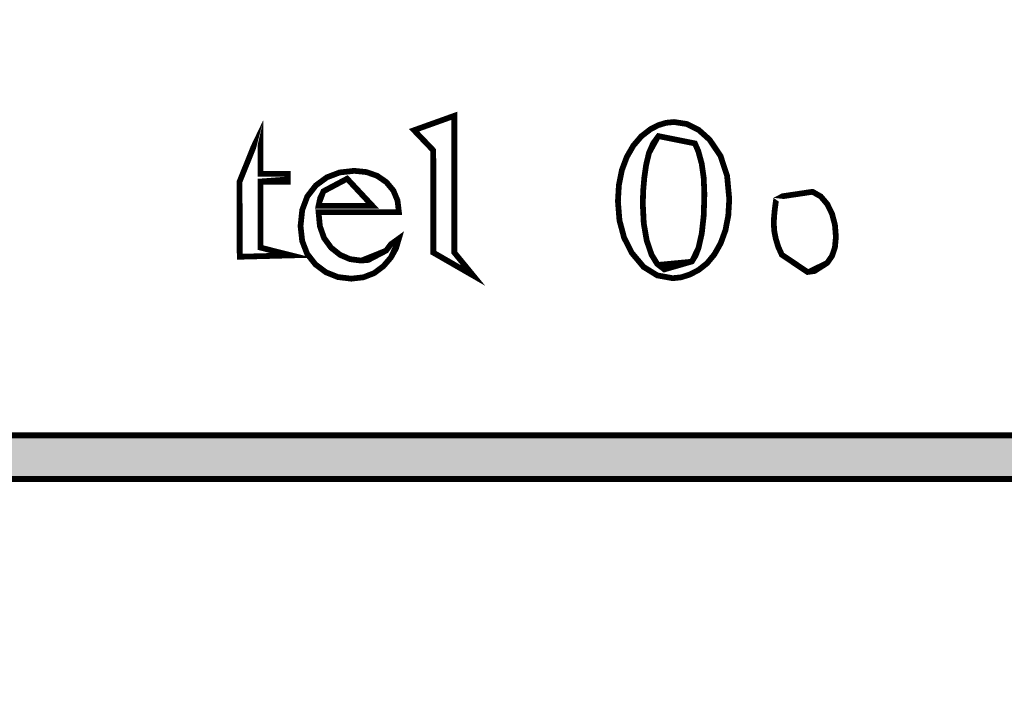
# Model space of a CAD drawing. Extents: x 8014 to 6635291, y -5609 to 5765892.
# Tile 111 of 151: x 6601915.221 to 6601916.223, y 5732624.72 to 5732625.395. Entities that reach past the tile are written whole.
import ezdxf

# ---------------------------------------------------------------- set-up
doc = ezdxf.new("R2010")
doc.units = 0
doc.layers.add('a_zieleń', color=80, linetype='CONTINUOUS')
doc.layers.add('OPIS', color=7, linetype='CONTINUOUS', lineweight=0)

msp = doc.modelspace()

# ---------------------------------------------------------------- hatches: boundary and pattern name
at = {"layer": 'a_zieleń', "transparency": 33554687}
h = msp.add_hatch(dxfattribs=at)
h.set_pattern_fill('ANSI31', color=256, scale=2, angle=0.5415578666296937)
h.set_pattern_definition([(45.5415578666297, (6600987.53512271, 5732094.771343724), (-0.1784396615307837, 0.1750979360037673), [])])
edge = h.paths.add_edge_path()
edge.add_line((6601184.522925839, 5731785.715408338), (6601184.766921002, 5731785.473322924))
edge.add_line((6601184.766921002, 5731785.473322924), (6601208.79, 5731802.27))
edge.add_line((6601208.79, 5731802.27), (6601211.05, 5731814.48))
edge.add_line((6601211.05, 5731814.48), (6601142.150843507, 5731813.822858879))
edge.add_arc((6601143.69840858, 5731819.101553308), 5.500870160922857, 253.6603434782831, 270.5475106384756)
edge.add_line((6601143.750973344, 5731813.6009343), (6601191.033618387, 5731814.053326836))
edge.add_arc((6601191.121506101, 5731812.113382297), 1.941934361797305, 359.83740764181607, 92.59396805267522, ccw=False)
edge.add_line((6601193.063432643, 5731812.107871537), (6601193.07399525, 5731811.003901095))
edge.add_line((6601193.07399525, 5731811.003901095), (6601197.383252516, 5731811.044963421))
edge.add_line((6601197.383252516, 5731811.044963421), (6601197.425292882, 5731806.620725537))
edge.add_line((6601197.425292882, 5731806.620725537), (6601199.73158594, 5731806.642472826))
edge.add_line((6601199.73158594, 5731806.642472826), (6601199.802988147, 5731799.171269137))
edge.add_line((6601199.802988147, 5731799.171269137), (6601197.516155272, 5731797.164784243))
edge.add_line((6601197.516155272, 5731797.164784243), (6601194.215775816, 5731797.133052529))
edge.add_line((6601194.215775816, 5731797.133052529), (6601194.250820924, 5731793.47024802))
edge.add_arc((6601191.537576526, 5731793.658273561), 2.719751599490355, 281.08944697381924, 356.0357887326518, ccw=False)
edge.add_line((6601192.060696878, 5731790.989304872), (6601185.152182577, 5731786.155675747))
edge.add_arc((71774552.68679601, -87417922.68084788), 113685689.9179969, 124.9790439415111, 124.9790443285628)
h.paths.add_polyline_path([(6601204.905956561, 5731809.178180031), (6601202.576515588, 5731808.578882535), (6601203.741236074, 5731808.878531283)], flags=16)

# ---------------------------------------------------------------- linework, layer by layer
at = {"layer": 'OPIS', "linetype": 'Continuous', "const_width": 0.005853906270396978}
for points in [[(6601915.662997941, 5732625.295332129), (6601915.662997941, 5732625.158141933), (6601915.663185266, 5732625.152395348), (6601915.663735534, 5732625.148106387), (6601915.664633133, 5732625.145265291), (6601915.665891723, 5732625.14334521), (6601915.667554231, 5732625.141747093), (6601915.669612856, 5732625.140488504), (6601915.672492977, 5732625.139581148), (6601915.676660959, 5732625.139025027), (6601915.682134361, 5732625.138835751), (6601915.682134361, 5732625.134786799), (6601915.624155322, 5732625.134786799), (6601915.624155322, 5732625.138835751), (6601915.629004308, 5732625.139001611), (6601915.632696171, 5732625.139501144), (6601915.635219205, 5732625.14033435), (6601915.63706904, 5732625.141516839), (6601915.638633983, 5732625.143134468), (6601915.639896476, 5732625.145189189), (6601915.64081749, 5732625.148118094), (6601915.641375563, 5732625.152436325), (6601915.64156484, 5732625.158141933), (6601915.64156484, 5732625.252095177), (6601915.641463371, 5732625.262269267), (6601915.641168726, 5732625.269438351), (6601915.640688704, 5732625.273598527), (6601915.639953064, 5732625.275984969), (6601915.638983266, 5732625.277813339), (6601915.637777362, 5732625.279068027), (6601915.63630608, 5732625.279895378), (6601915.634610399, 5732625.280379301), (6601915.632668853, 5732625.280535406), (6601915.630223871, 5732625.280340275), (6601915.627388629, 5732625.279743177), (6601915.624155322, 5732625.278722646), (6601915.621950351, 5732625.282693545), (6601915.657220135, 5732625.295332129)], [(6601915.829403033, 5732625.210434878), (6601915.830404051, 5732625.227081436), (6601915.833412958, 5732625.242112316), (6601915.838437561, 5732625.255521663), (6601915.845126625, 5732625.267057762), (6601915.853130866, 5732625.276449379), (6601915.862467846, 5732625.283692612), (6601915.870304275, 5732625.287776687), (6601915.878308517, 5732625.290231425), (6601915.886498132, 5732625.291052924), (6601915.89945868, 5732625.289052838), (6601915.911515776, 5732625.283062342), (6601915.922651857, 5732625.273098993), (6601915.933780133, 5732625.256509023), (6601915.940449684, 5732625.236412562), (6601915.942672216, 5732625.212786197), (6601915.941698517, 5732625.195919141), (6601915.938771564, 5732625.18084143), (6601915.933891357, 5732625.167545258), (6601915.92749694, 5732625.156241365), (6601915.920035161, 5732625.147222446), (6601915.911496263, 5732625.140488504), (6601915.902516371, 5732625.135811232), (6601915.893739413, 5732625.133018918), (6601915.885169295, 5732625.132090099), (6601915.869422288, 5732625.134956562), (6601915.855515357, 5732625.143569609), (6601915.843469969, 5732625.157948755), (6601915.835647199, 5732625.173465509), (6601915.830962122, 5732625.190960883)], [(6601915.85470947, 5732625.207623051), (6601915.855694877, 5732625.187830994), (6601915.858658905, 5732625.170624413), (6601915.863613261, 5732625.156020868), (6601915.869326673, 5732625.146670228), (6601915.876655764, 5732625.141054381), (6601915.885569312, 5732625.139181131), (6601915.890291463, 5732625.13979579), (6601915.895107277, 5732625.141624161), (6601915.900034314, 5732625.144650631), (6601915.904653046, 5732625.149134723), (6601915.908444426, 5732625.155252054), (6601915.911412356, 5732625.162996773), (6601915.914715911, 5732625.177713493), (6601915.916698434, 5732625.195969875), (6601915.917357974, 5732625.217756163), (6601915.916667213, 5732625.234252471), (6601915.914594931, 5732625.248820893), (6601915.911143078, 5732625.261461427), (6601915.907751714, 5732625.269282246), (6601915.903751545, 5732625.275419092), (6601915.899152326, 5732625.279875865), (6601915.895376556, 5732625.281934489), (6601915.89111101, 5732625.283167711), (6601915.886367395, 5732625.283577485), (6601915.880720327, 5732625.282818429), (6601915.875508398, 5732625.280535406), (6601915.870712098, 5732625.276716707), (6601915.865189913, 5732625.269282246), (6601915.860969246, 5732625.259455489), (6601915.858057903, 5732625.247240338), (6601915.856190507, 5732625.233901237), (6601915.855078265, 5732625.220700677)], [(6601915.465793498, 5732625.272170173), (6601915.465793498, 5732625.238221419), (6601915.493433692, 5732625.238221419), (6601915.493433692, 5732625.230316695), (6601915.465793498, 5732625.230316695), (6601915.465793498, 5732625.163227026), (6601915.466160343, 5732625.157252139), (6601915.467260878, 5732625.15274268), (6601915.469097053, 5732625.149698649), (6601915.471473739, 5732625.147745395), (6601915.474283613, 5732625.146580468), (6601915.477516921, 5732625.146196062), (6601915.480342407, 5732625.146451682), (6601915.483097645, 5732625.147222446), (6601915.485806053, 5732625.148508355), (6601915.48825884, 5732625.150289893), (6601915.490333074, 5732625.15256316), (6601915.492028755, 5732625.155330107), (6601915.497045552, 5732625.155330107), (6601915.493603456, 5732625.148572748), (6601915.489351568, 5732625.143021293), (6601915.484260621, 5732625.138681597), (6601915.478691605, 5732625.135569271), (6601915.47300356, 5732625.133707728), (6601915.467198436, 5732625.133089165), (6601915.463260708, 5732625.133411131), (6601915.459379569, 5732625.134377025), (6601915.45556087, 5732625.135984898), (6601915.452107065, 5732625.138180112), (6601915.449316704, 5732625.140923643), (6601915.447180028, 5732625.144229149), (6601915.44566972, 5732625.148432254), (6601915.444758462, 5732625.15394078), (6601915.444452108, 5732625.160760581), (6601915.444452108, 5732625.230316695), (6601915.425752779, 5732625.230316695), (6601915.425752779, 5732625.234020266), (6601915.430517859, 5732625.236061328), (6601915.435355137, 5732625.238865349), (6601915.440256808, 5732625.242424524), (6601915.445029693, 5732625.246631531), (6601915.449451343, 5732625.251324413), (6601915.453486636, 5732625.25648951), (6601915.455732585, 5732625.260134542), (6601915.458499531, 5732625.265364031), (6601915.461775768, 5732625.272170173)], [(6601915.524816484, 5732625.199257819), (6601915.526174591, 5732625.184997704), (6601915.53043038, 5732625.172956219), (6601915.537607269, 5732625.1631119), (6601915.546715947, 5732625.155853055), (6601915.556831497, 5732625.151495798), (6601915.567936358, 5732625.15004403), (6601915.575363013, 5732625.150662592), (6601915.582110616, 5732625.152524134), (6601915.588179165, 5732625.155636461), (6601915.593592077, 5732625.160229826), (6601915.59837667, 5732625.166608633), (6601915.602554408, 5732625.174751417), (6601915.606572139, 5732625.172515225), (6601915.603613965, 5732625.16249919), (6601915.598366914, 5732625.153105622), (6601915.590830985, 5732625.144344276), (6601915.581378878, 5732625.137278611), (6601915.570488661, 5732625.133042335), (6601915.558158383, 5732625.131629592), (6601915.54460659, 5732625.133237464), (6601915.532434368, 5732625.138063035), (6601915.521643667, 5732625.146118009), (6601915.513210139, 5732625.156906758), (6601915.508164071, 5732625.169919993), (6601915.506485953, 5732625.185151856), (6601915.508208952, 5732625.201544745), (6601915.513387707, 5732625.215332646), (6601915.522043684, 5732625.226505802), (6601915.533289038, 5732625.234763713), (6601915.546306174, 5732625.239723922), (6601915.561106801, 5732625.241378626), (6601915.573587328, 5732625.240106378), (6601915.584475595, 5732625.236281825), (6601915.593779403, 5732625.229893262), (6601915.600876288, 5732625.221405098), (6601915.605145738, 5732625.211193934), (6601915.606572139, 5732625.199257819)], [(6601915.524816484, 5732625.205810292), (6601915.57958368, 5732625.205810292), (6601915.578994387, 5732625.211785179), (6601915.578088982, 5732625.216446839), (6601915.576847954, 5732625.219799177), (6601915.574367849, 5732625.223705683), (6601915.57116186, 5732625.227018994), (6601915.567237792, 5732625.22974106), (6601915.562905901, 5732625.231743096), (6601915.558451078, 5732625.232956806), (6601915.553879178, 5732625.23336658), (6601915.546987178, 5732625.232556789), (6601915.540592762, 5732625.23012937), (6601915.534695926, 5732625.226084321), (6601915.529837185, 5732625.220589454), (6601915.526541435, 5732625.213824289)], [(6601915.99033277, 5732625.212017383), (6601915.989039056, 5732625.20249503), (6601915.988254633, 5732625.194287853), (6601915.987989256, 5732625.187388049), (6601915.9885044, 5732625.179965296), (6601915.990038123, 5732625.172115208), (6601915.992574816, 5732625.163841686), (6601915.996149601, 5732625.155972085), (6601916.000701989, 5732625.149249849), (6601916.006241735, 5732625.14369059), (6601916.010936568, 5732625.140761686), (6601916.01627338, 5732625.139001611), (6601916.022252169, 5732625.138414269), (6601916.029481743, 5732625.139440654), (6601916.036170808, 5732625.142521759), (6601916.042311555, 5732625.147655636), (6601916.047238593, 5732625.154707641), (6601916.050192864, 5732625.163525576), (6601916.051176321, 5732625.174097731), (6601916.050204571, 5732625.186388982), (6601916.04727957, 5732625.197527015), (6601916.04239546, 5732625.207507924), (6601916.035722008, 5732625.215344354), (6601916.02740946, 5732625.22004504), (6601916.017444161, 5732625.221611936), (6601916.014109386, 5732625.221409), (6601916.010616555, 5732625.220802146), (6601916.006950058, 5732625.219799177), (6601916.002604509, 5732625.218132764), (6601915.997062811, 5732625.215531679)], [(6601915.720621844, 5732625.156674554), (6601915.724458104, 5732625.156274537), (6601915.727853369, 5732625.155060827), (6601915.730809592, 5732625.153017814), (6601915.733117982, 5732625.150410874), (6601915.734497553, 5732625.147450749), (6601915.73495806, 5732625.144151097), (6601915.734485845, 5732625.140859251), (6601915.733082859, 5732625.137908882), (6601915.73076276, 5732625.135286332), (6601915.727781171, 5732625.133258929), (6601915.724399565, 5732625.132039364), (6601915.720621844, 5732625.131629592), (6601915.716849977, 5732625.132039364), (6601915.713464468, 5732625.133258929), (6601915.710475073, 5732625.135286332), (6601915.708158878, 5732625.137908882), (6601915.706761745, 5732625.140859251), (6601915.706295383, 5732625.144151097), (6601915.706761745, 5732625.147505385), (6601915.708158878, 5732625.150483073), (6601915.710475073, 5732625.153093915), (6601915.713464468, 5732625.155084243), (6601915.716849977, 5732625.156276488)], [(6601913.404242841, 5732624.927726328), (6601921.038136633, 5732624.927726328), (6601921.038136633, 5732624.972145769), (6601913.404242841, 5732624.972145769)]]:
    msp.add_lwpolyline(points, close=True, dxfattribs=at)
at = {"layer": 'OPIS', "linetype": 'Continuous'}
msp.add_solid([(6601913.404242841, 5732624.927726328), (6601921.038136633, 5732624.927726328), (6601913.404242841, 5732624.972145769), (6601921.038136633, 5732624.972145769)], dxfattribs=at)

doc.saveas('drawing.dxf')
